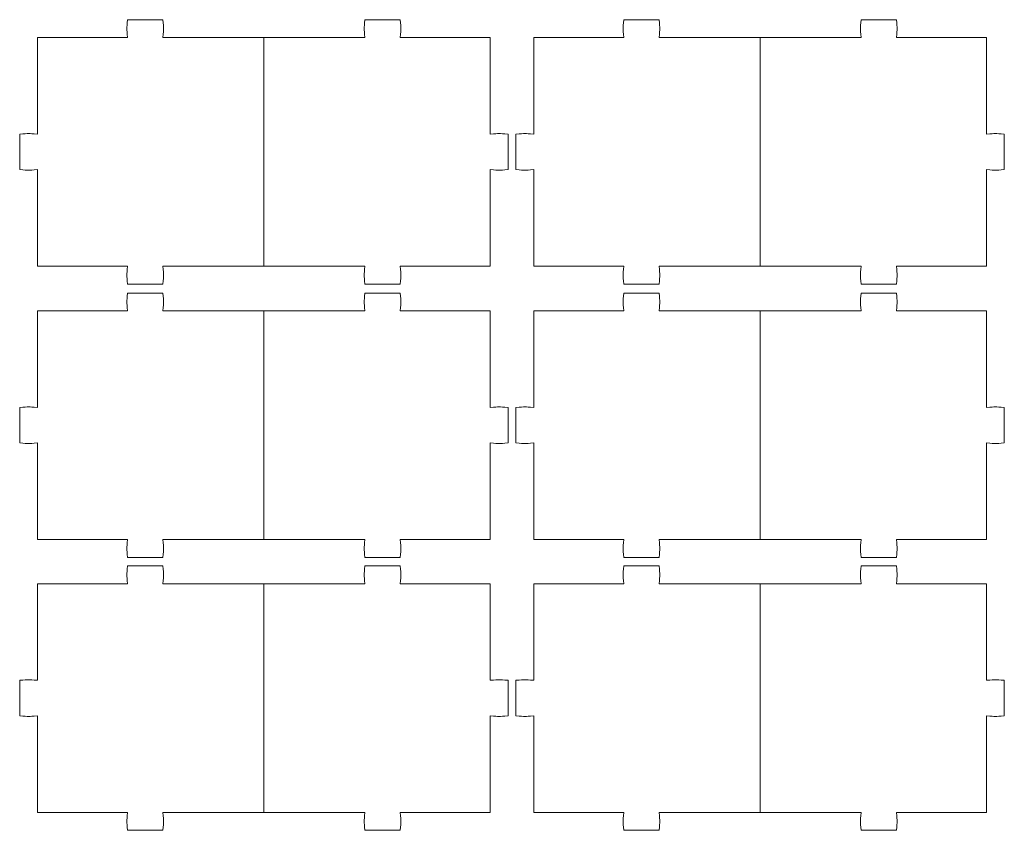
# Model space of a CAD drawing. Header units: millimetres. Extents: x -1094 to 1155, y -1556 to 1707.
# Tile 34 of 149: x -419 to -87, y -86 to 187. Entities that reach past the tile are written whole.
import ezdxf

# ---------------------------------------------------------------- set-up
doc = ezdxf.new("R2010")
doc.units = ezdxf.units.MM
doc.header["$MEASUREMENT"] = 0
doc.layers.add('Layer 1', color=7, linetype='Continuous')

msp = doc.modelspace()

# ---------------------------------------------------------------- linework, layer by layer
at = {"layer": 'Layer 1', "color": 250, "lineweight": 9}
for points, knots in [([(-336.3339, 181.1082), (-336.3339, 181.1082), (-370.3239, 181.1082), (-370.3239, 181.1082), (-370.3239, 181.1082), (-370.1039, 184.4282), (-370.1039, 183.7882), (-370.3239, 187.1082), (-370.3239, 187.1082), (-370.3239, 187.1082), (-382.3239, 187.1082), (-382.3239, 187.1082), (-382.3239, 187.1082), (-382.5539, 183.7882), (-382.5539, 184.4282), (-382.3239, 181.1082), (-382.3239, 181.1082), (-382.3239, 181.1082), (-412.6239, 181.1082), (-412.6239, 181.1082), (-412.6239, 181.1082), (-412.6239, 181.1082), (-412.6239, 148.5482), (-412.6239, 148.5482), (-412.6239, 148.5482), (-415.9439, 148.7682), (-415.3039, 148.7682), (-418.6239, 148.5482), (-418.6239, 148.5482), (-418.6239, 148.5482), (-418.6239, 136.5482), (-418.6239, 136.5482), (-418.6239, 136.5482), (-415.3039, 136.3182), (-415.9439, 136.3182), (-412.6339, 136.5482), (-412.6339, 136.5482), (-412.6339, 136.5482), (-412.6239, 103.9782), (-412.6239, 103.9782), (-412.6239, 103.9782), (-412.6239, 103.9782), (-382.3239, 103.9782), (-382.3239, 103.9782), (-382.3239, 103.9782), (-382.5539, 100.6582), (-382.5539, 101.2982), (-382.3239, 97.9782), (-382.3239, 97.9782), (-382.3239, 97.9782), (-370.3239, 97.9782), (-370.3239, 97.9782), (-370.3239, 97.9782), (-370.1039, 101.2982), (-370.1039, 100.6582), (-370.3239, 103.9782), (-370.3239, 103.9782), (-370.3239, 103.9782), (-336.3339, 103.9782), (-336.3339, 103.9782)], [0, 0, 0, 0, 0.0625, 0.0625, 0.0625, 0.0625, 0.125, 0.125, 0.125, 0.125, 0.1875, 0.1875, 0.1875, 0.1875, 0.25, 0.25, 0.25, 0.25, 0.3125, 0.3125, 0.3125, 0.3125, 0.375, 0.375, 0.375, 0.375, 0.4375, 0.4375, 0.4375, 0.4375, 0.5, 0.5, 0.5, 0.5, 0.5625, 0.5625, 0.5625, 0.5625, 0.625, 0.625, 0.625, 0.625, 0.6875, 0.6875, 0.6875, 0.6875, 0.75, 0.75, 0.75, 0.75, 0.8125, 0.8125, 0.8125, 0.8125, 0.875, 0.875, 0.875, 0.875, 1, 1, 1, 1]), ([(-260.0339, 181.1082), (-260.0339, 181.1082), (-260.0339, 148.5482), (-260.0339, 148.5482), (-260.0339, 148.5482), (-256.7139, 148.7682), (-257.3539, 148.7682), (-254.0339, 148.5482), (-254.0339, 148.5482), (-254.0339, 148.5482), (-254.0339, 136.5482), (-254.0339, 136.5482), (-254.0339, 136.5482), (-257.3539, 136.3182), (-256.7139, 136.3182), (-260.0339, 136.5482), (-260.0339, 136.5482), (-260.0339, 136.5482), (-260.0339, 103.9782), (-260.0339, 103.9782), (-260.0339, 103.9782), (-260.0339, 103.9782), (-290.3339, 103.9782), (-290.3339, 103.9782), (-290.3339, 103.9782), (-290.1139, 100.6582), (-290.1139, 101.2982), (-290.3339, 97.9782), (-290.3339, 97.9782), (-290.3339, 97.9782), (-302.3339, 97.9782), (-302.3339, 97.9782), (-302.3339, 97.9782), (-302.5539, 101.2982), (-302.5539, 100.6582), (-302.3339, 103.9782), (-302.3339, 103.9782), (-302.3339, 103.9782), (-336.3339, 103.9782), (-336.3339, 103.9782), (-336.3339, 103.9782), (-336.3339, 103.9782), (-336.3339, 181.1082), (-336.3339, 181.1082), (-336.3339, 181.1082), (-336.3339, 181.1082), (-302.3339, 181.1082), (-302.3339, 181.1082), (-302.3339, 181.1082), (-302.5539, 184.4282), (-302.5539, 183.7882), (-302.3339, 187.1082), (-302.3339, 187.1082), (-302.3339, 187.1082), (-290.3339, 187.1082), (-290.3339, 187.1082), (-290.3339, 187.1082), (-290.1139, 183.7882), (-290.1139, 184.4282), (-290.3339, 181.1082), (-290.3339, 181.1082), (-290.3339, 181.1082), (-260.0339, 181.1082), (-260.0339, 181.1082)], [0, 0, 0, 0, 0.05882353, 0.05882353, 0.05882353, 0.05882353, 0.11764706, 0.11764706, 0.11764706, 0.11764706, 0.17647059, 0.17647059, 0.17647059, 0.17647059, 0.23529412, 0.23529412, 0.23529412, 0.23529412, 0.29411765, 0.29411765, 0.29411765, 0.29411765, 0.35294118, 0.35294118, 0.35294118, 0.35294118, 0.41176471, 0.41176471, 0.41176471, 0.41176471, 0.47058824, 0.47058824, 0.47058824, 0.47058824, 0.52941176, 0.52941176, 0.52941176, 0.52941176, 0.58823529, 0.58823529, 0.58823529, 0.58823529, 0.64705882, 0.64705882, 0.64705882, 0.64705882, 0.70588235, 0.70588235, 0.70588235, 0.70588235, 0.76470588, 0.76470588, 0.76470588, 0.76470588, 0.82352941, 0.82352941, 0.82352941, 0.82352941, 0.88235294, 0.88235294, 0.88235294, 0.88235294, 1, 1, 1, 1]), ([(-169.0439, 181.1082), (-169.0439, 181.1082), (-203.0439, 181.1082), (-203.0439, 181.1082), (-203.0439, 181.1082), (-202.8239, 184.4282), (-202.8239, 183.7882), (-203.0439, 187.1082), (-203.0439, 187.1082), (-203.0439, 187.1082), (-215.0439, 187.1082), (-215.0439, 187.1082), (-215.0439, 187.1082), (-215.2639, 183.7882), (-215.2639, 184.4282), (-215.0439, 181.1082), (-215.0439, 181.1082), (-215.0439, 181.1082), (-245.3439, 181.1082), (-245.3439, 181.1082), (-245.3439, 181.1082), (-245.3439, 181.1082), (-245.3439, 148.5482), (-245.3439, 148.5482), (-245.3439, 148.5482), (-248.6639, 148.7682), (-248.0239, 148.7682), (-251.3439, 148.5482), (-251.3439, 148.5482), (-251.3439, 148.5482), (-251.3439, 136.5482), (-251.3439, 136.5482), (-251.3439, 136.5482), (-248.0239, 136.3182), (-248.6639, 136.3182), (-245.3439, 136.5482), (-245.3439, 136.5482), (-245.3439, 136.5482), (-245.3439, 103.9782), (-245.3439, 103.9782), (-245.3439, 103.9782), (-245.3439, 103.9782), (-215.0439, 103.9782), (-215.0439, 103.9782), (-215.0439, 103.9782), (-215.2639, 100.6582), (-215.2639, 101.2982), (-215.0439, 97.9782), (-215.0439, 97.9782), (-215.0439, 97.9782), (-203.0439, 97.9782), (-203.0439, 97.9782), (-203.0439, 97.9782), (-202.8239, 101.2982), (-202.8239, 100.6582), (-203.0439, 103.9782), (-203.0439, 103.9782), (-203.0439, 103.9782), (-169.0439, 103.9782), (-169.0439, 103.9782)], [0, 0, 0, 0, 0.0625, 0.0625, 0.0625, 0.0625, 0.125, 0.125, 0.125, 0.125, 0.1875, 0.1875, 0.1875, 0.1875, 0.25, 0.25, 0.25, 0.25, 0.3125, 0.3125, 0.3125, 0.3125, 0.375, 0.375, 0.375, 0.375, 0.4375, 0.4375, 0.4375, 0.4375, 0.5, 0.5, 0.5, 0.5, 0.5625, 0.5625, 0.5625, 0.5625, 0.625, 0.625, 0.625, 0.625, 0.6875, 0.6875, 0.6875, 0.6875, 0.75, 0.75, 0.75, 0.75, 0.8125, 0.8125, 0.8125, 0.8125, 0.875, 0.875, 0.875, 0.875, 1, 1, 1, 1]), ([(-92.7539, 181.1082), (-92.7539, 181.1082), (-92.7539, 148.5482), (-92.7539, 148.5482), (-92.7539, 148.5482), (-89.4339, 148.7682), (-90.0739, 148.7682), (-86.7539, 148.5482), (-86.7539, 148.5482), (-86.7539, 148.5482), (-86.7539, 136.5482), (-86.7539, 136.5482), (-86.7539, 136.5482), (-90.0739, 136.3182), (-89.4339, 136.3182), (-92.7539, 136.5482), (-92.7539, 136.5482), (-92.7539, 136.5482), (-92.7539, 103.9782), (-92.7539, 103.9782), (-92.7539, 103.9782), (-92.7539, 103.9782), (-123.0539, 103.9782), (-123.0539, 103.9782), (-123.0539, 103.9782), (-122.8339, 100.6582), (-122.8339, 101.2982), (-123.0539, 97.9782), (-123.0539, 97.9782), (-123.0539, 97.9782), (-135.0539, 97.9782), (-135.0539, 97.9782), (-135.0539, 97.9782), (-135.2739, 101.2982), (-135.2739, 100.6582), (-135.0539, 103.9782), (-135.0539, 103.9782), (-135.0539, 103.9782), (-169.0439, 103.9782), (-169.0439, 103.9782), (-169.0439, 103.9782), (-169.0439, 103.9782), (-169.0439, 181.1082), (-169.0439, 181.1082), (-169.0439, 181.1082), (-169.0439, 181.1082), (-135.0539, 181.1082), (-135.0539, 181.1082), (-135.0539, 181.1082), (-135.2739, 184.4282), (-135.2739, 183.7882), (-135.0539, 187.1082), (-135.0539, 187.1082), (-135.0539, 187.1082), (-123.0539, 187.1082), (-123.0539, 187.1082), (-123.0539, 187.1082), (-122.8339, 183.7882), (-122.8339, 184.4282), (-123.0539, 181.1082), (-123.0539, 181.1082), (-123.0539, 181.1082), (-92.7539, 181.1082), (-92.7539, 181.1082)], [0, 0, 0, 0, 0.05882353, 0.05882353, 0.05882353, 0.05882353, 0.11764706, 0.11764706, 0.11764706, 0.11764706, 0.17647059, 0.17647059, 0.17647059, 0.17647059, 0.23529412, 0.23529412, 0.23529412, 0.23529412, 0.29411765, 0.29411765, 0.29411765, 0.29411765, 0.35294118, 0.35294118, 0.35294118, 0.35294118, 0.41176471, 0.41176471, 0.41176471, 0.41176471, 0.47058824, 0.47058824, 0.47058824, 0.47058824, 0.52941176, 0.52941176, 0.52941176, 0.52941176, 0.58823529, 0.58823529, 0.58823529, 0.58823529, 0.64705882, 0.64705882, 0.64705882, 0.64705882, 0.70588235, 0.70588235, 0.70588235, 0.70588235, 0.76470588, 0.76470588, 0.76470588, 0.76470588, 0.82352941, 0.82352941, 0.82352941, 0.82352941, 0.88235294, 0.88235294, 0.88235294, 0.88235294, 1, 1, 1, 1]), ([(-336.3339, 88.9682), (-336.3339, 88.9682), (-370.3239, 88.9682), (-370.3239, 88.9682), (-370.3239, 88.9682), (-370.1039, 92.2882), (-370.1039, 91.6482), (-370.3239, 94.9682), (-370.3239, 94.9682), (-370.3239, 94.9682), (-382.3239, 94.9682), (-382.3239, 94.9682), (-382.3239, 94.9682), (-382.5539, 91.6482), (-382.5539, 92.2882), (-382.3239, 88.9682), (-382.3239, 88.9682), (-382.3239, 88.9682), (-412.6239, 88.9682), (-412.6239, 88.9682), (-412.6239, 88.9682), (-412.6239, 88.9682), (-412.6239, 56.4082), (-412.6239, 56.4082), (-412.6239, 56.4082), (-415.9439, 56.6282), (-415.3039, 56.6282), (-418.6239, 56.4082), (-418.6239, 56.4082), (-418.6239, 56.4082), (-418.6239, 44.4082), (-418.6239, 44.4082), (-418.6239, 44.4082), (-415.3039, 44.1882), (-415.9439, 44.1882), (-412.6339, 44.4082), (-412.6339, 44.4082), (-412.6339, 44.4082), (-412.6239, 11.8382), (-412.6239, 11.8382), (-412.6239, 11.8382), (-412.6239, 11.8382), (-382.3239, 11.8382), (-382.3239, 11.8382), (-382.3239, 11.8382), (-382.5539, 8.5182), (-382.5539, 9.1582), (-382.3239, 5.8382), (-382.3239, 5.8382), (-382.3239, 5.8382), (-370.3239, 5.8382), (-370.3239, 5.8382), (-370.3239, 5.8382), (-370.1039, 9.1582), (-370.1039, 8.5182), (-370.3239, 11.8382), (-370.3239, 11.8382), (-370.3239, 11.8382), (-336.3339, 11.8382), (-336.3339, 11.8382)], [0, 0, 0, 0, 0.0625, 0.0625, 0.0625, 0.0625, 0.125, 0.125, 0.125, 0.125, 0.1875, 0.1875, 0.1875, 0.1875, 0.25, 0.25, 0.25, 0.25, 0.3125, 0.3125, 0.3125, 0.3125, 0.375, 0.375, 0.375, 0.375, 0.4375, 0.4375, 0.4375, 0.4375, 0.5, 0.5, 0.5, 0.5, 0.5625, 0.5625, 0.5625, 0.5625, 0.625, 0.625, 0.625, 0.625, 0.6875, 0.6875, 0.6875, 0.6875, 0.75, 0.75, 0.75, 0.75, 0.8125, 0.8125, 0.8125, 0.8125, 0.875, 0.875, 0.875, 0.875, 1, 1, 1, 1]), ([(-260.0339, 88.9682), (-260.0339, 88.9682), (-260.0339, 56.4082), (-260.0339, 56.4082), (-260.0339, 56.4082), (-256.7139, 56.6282), (-257.3539, 56.6282), (-254.0339, 56.4082), (-254.0339, 56.4082), (-254.0339, 56.4082), (-254.0339, 44.4082), (-254.0339, 44.4082), (-254.0339, 44.4082), (-257.3539, 44.1882), (-256.7139, 44.1882), (-260.0339, 44.4082), (-260.0339, 44.4082), (-260.0339, 44.4082), (-260.0339, 11.8382), (-260.0339, 11.8382), (-260.0339, 11.8382), (-260.0339, 11.8382), (-290.3339, 11.8382), (-290.3339, 11.8382), (-290.3339, 11.8382), (-290.1139, 8.5182), (-290.1139, 9.1582), (-290.3339, 5.8382), (-290.3339, 5.8382), (-290.3339, 5.8382), (-302.3339, 5.8382), (-302.3339, 5.8382), (-302.3339, 5.8382), (-302.5539, 9.1582), (-302.5539, 8.5182), (-302.3339, 11.8382), (-302.3339, 11.8382), (-302.3339, 11.8382), (-336.3339, 11.8382), (-336.3339, 11.8382), (-336.3339, 11.8382), (-336.3339, 11.8382), (-336.3339, 88.9682), (-336.3339, 88.9682), (-336.3339, 88.9682), (-336.3339, 88.9682), (-302.3339, 88.9682), (-302.3339, 88.9682), (-302.3339, 88.9682), (-302.5539, 92.2882), (-302.5539, 91.6482), (-302.3339, 94.9682), (-302.3339, 94.9682), (-302.3339, 94.9682), (-290.3339, 94.9682), (-290.3339, 94.9682), (-290.3339, 94.9682), (-290.1139, 91.6482), (-290.1139, 92.2882), (-290.3339, 88.9682), (-290.3339, 88.9682), (-290.3339, 88.9682), (-260.0339, 88.9682), (-260.0339, 88.9682)], [0, 0, 0, 0, 0.05882353, 0.05882353, 0.05882353, 0.05882353, 0.11764706, 0.11764706, 0.11764706, 0.11764706, 0.17647059, 0.17647059, 0.17647059, 0.17647059, 0.23529412, 0.23529412, 0.23529412, 0.23529412, 0.29411765, 0.29411765, 0.29411765, 0.29411765, 0.35294118, 0.35294118, 0.35294118, 0.35294118, 0.41176471, 0.41176471, 0.41176471, 0.41176471, 0.47058824, 0.47058824, 0.47058824, 0.47058824, 0.52941176, 0.52941176, 0.52941176, 0.52941176, 0.58823529, 0.58823529, 0.58823529, 0.58823529, 0.64705882, 0.64705882, 0.64705882, 0.64705882, 0.70588235, 0.70588235, 0.70588235, 0.70588235, 0.76470588, 0.76470588, 0.76470588, 0.76470588, 0.82352941, 0.82352941, 0.82352941, 0.82352941, 0.88235294, 0.88235294, 0.88235294, 0.88235294, 1, 1, 1, 1]), ([(-169.0439, 88.9682), (-169.0439, 88.9682), (-203.0439, 88.9682), (-203.0439, 88.9682), (-203.0439, 88.9682), (-202.8239, 92.2882), (-202.8239, 91.6482), (-203.0439, 94.9682), (-203.0439, 94.9682), (-203.0439, 94.9682), (-215.0439, 94.9682), (-215.0439, 94.9682), (-215.0439, 94.9682), (-215.2639, 91.6482), (-215.2639, 92.2882), (-215.0439, 88.9682), (-215.0439, 88.9682), (-215.0439, 88.9682), (-245.3439, 88.9682), (-245.3439, 88.9682), (-245.3439, 88.9682), (-245.3439, 88.9682), (-245.3439, 56.4082), (-245.3439, 56.4082), (-245.3439, 56.4082), (-248.6639, 56.6282), (-248.0239, 56.6282), (-251.3439, 56.4082), (-251.3439, 56.4082), (-251.3439, 56.4082), (-251.3439, 44.4082), (-251.3439, 44.4082), (-251.3439, 44.4082), (-248.0239, 44.1882), (-248.6639, 44.1882), (-245.3439, 44.4082), (-245.3439, 44.4082), (-245.3439, 44.4082), (-245.3439, 11.8382), (-245.3439, 11.8382), (-245.3439, 11.8382), (-245.3439, 11.8382), (-215.0439, 11.8382), (-215.0439, 11.8382), (-215.0439, 11.8382), (-215.2639, 8.5182), (-215.2639, 9.1582), (-215.0439, 5.8382), (-215.0439, 5.8382), (-215.0439, 5.8382), (-203.0439, 5.8382), (-203.0439, 5.8382), (-203.0439, 5.8382), (-202.8239, 9.1582), (-202.8239, 8.5182), (-203.0439, 11.8382), (-203.0439, 11.8382), (-203.0439, 11.8382), (-169.0439, 11.8382), (-169.0439, 11.8382)], [0, 0, 0, 0, 0.0625, 0.0625, 0.0625, 0.0625, 0.125, 0.125, 0.125, 0.125, 0.1875, 0.1875, 0.1875, 0.1875, 0.25, 0.25, 0.25, 0.25, 0.3125, 0.3125, 0.3125, 0.3125, 0.375, 0.375, 0.375, 0.375, 0.4375, 0.4375, 0.4375, 0.4375, 0.5, 0.5, 0.5, 0.5, 0.5625, 0.5625, 0.5625, 0.5625, 0.625, 0.625, 0.625, 0.625, 0.6875, 0.6875, 0.6875, 0.6875, 0.75, 0.75, 0.75, 0.75, 0.8125, 0.8125, 0.8125, 0.8125, 0.875, 0.875, 0.875, 0.875, 1, 1, 1, 1]), ([(-92.7539, 88.9682), (-92.7539, 88.9682), (-92.7539, 56.4082), (-92.7539, 56.4082), (-92.7539, 56.4082), (-89.4339, 56.6282), (-90.0739, 56.6282), (-86.7539, 56.4082), (-86.7539, 56.4082), (-86.7539, 56.4082), (-86.7539, 44.4082), (-86.7539, 44.4082), (-86.7539, 44.4082), (-90.0739, 44.1882), (-89.4339, 44.1882), (-92.7539, 44.4082), (-92.7539, 44.4082), (-92.7539, 44.4082), (-92.7539, 11.8382), (-92.7539, 11.8382), (-92.7539, 11.8382), (-92.7539, 11.8382), (-123.0539, 11.8382), (-123.0539, 11.8382), (-123.0539, 11.8382), (-122.8339, 8.5182), (-122.8339, 9.1582), (-123.0539, 5.8382), (-123.0539, 5.8382), (-123.0539, 5.8382), (-135.0539, 5.8382), (-135.0539, 5.8382), (-135.0539, 5.8382), (-135.2739, 9.1582), (-135.2739, 8.5182), (-135.0539, 11.8382), (-135.0539, 11.8382), (-135.0539, 11.8382), (-169.0439, 11.8382), (-169.0439, 11.8382), (-169.0439, 11.8382), (-169.0439, 11.8382), (-169.0439, 88.9682), (-169.0439, 88.9682), (-169.0439, 88.9682), (-169.0439, 88.9682), (-135.0539, 88.9682), (-135.0539, 88.9682), (-135.0539, 88.9682), (-135.2739, 92.2882), (-135.2739, 91.6482), (-135.0539, 94.9682), (-135.0539, 94.9682), (-135.0539, 94.9682), (-123.0539, 94.9682), (-123.0539, 94.9682), (-123.0539, 94.9682), (-122.8339, 91.6482), (-122.8339, 92.2882), (-123.0539, 88.9682), (-123.0539, 88.9682), (-123.0539, 88.9682), (-92.7539, 88.9682), (-92.7539, 88.9682)], [0, 0, 0, 0, 0.05882353, 0.05882353, 0.05882353, 0.05882353, 0.11764706, 0.11764706, 0.11764706, 0.11764706, 0.17647059, 0.17647059, 0.17647059, 0.17647059, 0.23529412, 0.23529412, 0.23529412, 0.23529412, 0.29411765, 0.29411765, 0.29411765, 0.29411765, 0.35294118, 0.35294118, 0.35294118, 0.35294118, 0.41176471, 0.41176471, 0.41176471, 0.41176471, 0.47058824, 0.47058824, 0.47058824, 0.47058824, 0.52941176, 0.52941176, 0.52941176, 0.52941176, 0.58823529, 0.58823529, 0.58823529, 0.58823529, 0.64705882, 0.64705882, 0.64705882, 0.64705882, 0.70588235, 0.70588235, 0.70588235, 0.70588235, 0.76470588, 0.76470588, 0.76470588, 0.76470588, 0.82352941, 0.82352941, 0.82352941, 0.82352941, 0.88235294, 0.88235294, 0.88235294, 0.88235294, 1, 1, 1, 1]), ([(-336.3339, -3.0418), (-336.3339, -3.0418), (-370.3239, -3.0418), (-370.3239, -3.0418), (-370.3239, -3.0418), (-370.1039, 0.2782), (-370.1039, -0.3618), (-370.3239, 2.9582), (-370.3239, 2.9582), (-370.3239, 2.9582), (-382.3239, 2.9582), (-382.3239, 2.9582), (-382.3239, 2.9582), (-382.5539, -0.3618), (-382.5539, 0.2782), (-382.3239, -3.0418), (-382.3239, -3.0418), (-382.3239, -3.0418), (-412.6239, -3.0418), (-412.6239, -3.0418), (-412.6239, -3.0418), (-412.6239, -3.0418), (-412.6239, -35.6018), (-412.6239, -35.6018), (-412.6239, -35.6018), (-415.9439, -35.3818), (-415.3039, -35.3818), (-418.6239, -35.6018), (-418.6239, -35.6018), (-418.6239, -35.6018), (-418.6239, -47.6018), (-418.6239, -47.6018), (-418.6239, -47.6018), (-415.3039, -47.8318), (-415.9439, -47.8318), (-412.6339, -47.6018), (-412.6339, -47.6018), (-412.6339, -47.6018), (-412.6239, -80.1718), (-412.6239, -80.1718), (-412.6239, -80.1718), (-412.6239, -80.1718), (-382.3239, -80.1718), (-382.3239, -80.1718), (-382.3239, -80.1718), (-382.5539, -83.4918), (-382.5539, -82.8518), (-382.3239, -86.1718), (-382.3239, -86.1718), (-382.3239, -86.1718), (-370.3239, -86.1718), (-370.3239, -86.1718), (-370.3239, -86.1718), (-370.1039, -82.8518), (-370.1039, -83.4918), (-370.3239, -80.1718), (-370.3239, -80.1718), (-370.3239, -80.1718), (-336.3339, -80.1718), (-336.3339, -80.1718)], [0, 0, 0, 0, 0.0625, 0.0625, 0.0625, 0.0625, 0.125, 0.125, 0.125, 0.125, 0.1875, 0.1875, 0.1875, 0.1875, 0.25, 0.25, 0.25, 0.25, 0.3125, 0.3125, 0.3125, 0.3125, 0.375, 0.375, 0.375, 0.375, 0.4375, 0.4375, 0.4375, 0.4375, 0.5, 0.5, 0.5, 0.5, 0.5625, 0.5625, 0.5625, 0.5625, 0.625, 0.625, 0.625, 0.625, 0.6875, 0.6875, 0.6875, 0.6875, 0.75, 0.75, 0.75, 0.75, 0.8125, 0.8125, 0.8125, 0.8125, 0.875, 0.875, 0.875, 0.875, 1, 1, 1, 1]), ([(-260.0339, -3.0418), (-260.0339, -3.0418), (-260.0339, -35.6018), (-260.0339, -35.6018), (-260.0339, -35.6018), (-256.7139, -35.3818), (-257.3539, -35.3818), (-254.0339, -35.6018), (-254.0339, -35.6018), (-254.0339, -35.6018), (-254.0339, -47.6018), (-254.0339, -47.6018), (-254.0339, -47.6018), (-257.3539, -47.8318), (-256.7139, -47.8318), (-260.0339, -47.6018), (-260.0339, -47.6018), (-260.0339, -47.6018), (-260.0339, -80.1718), (-260.0339, -80.1718), (-260.0339, -80.1718), (-260.0339, -80.1718), (-290.3339, -80.1718), (-290.3339, -80.1718), (-290.3339, -80.1718), (-290.1139, -83.4918), (-290.1139, -82.8518), (-290.3339, -86.1718), (-290.3339, -86.1718), (-290.3339, -86.1718), (-302.3339, -86.1718), (-302.3339, -86.1718), (-302.3339, -86.1718), (-302.5539, -82.8518), (-302.5539, -83.4918), (-302.3339, -80.1718), (-302.3339, -80.1718), (-302.3339, -80.1718), (-336.3339, -80.1718), (-336.3339, -80.1718), (-336.3339, -80.1718), (-336.3339, -80.1718), (-336.3339, -3.0418), (-336.3339, -3.0418), (-336.3339, -3.0418), (-336.3339, -3.0418), (-302.3339, -3.0418), (-302.3339, -3.0418), (-302.3339, -3.0418), (-302.5539, 0.2782), (-302.5539, -0.3618), (-302.3339, 2.9582), (-302.3339, 2.9582), (-302.3339, 2.9582), (-290.3339, 2.9582), (-290.3339, 2.9582), (-290.3339, 2.9582), (-290.1139, -0.3618), (-290.1139, 0.2782), (-290.3339, -3.0418), (-290.3339, -3.0418), (-290.3339, -3.0418), (-260.0339, -3.0418), (-260.0339, -3.0418)], [0, 0, 0, 0, 0.05882353, 0.05882353, 0.05882353, 0.05882353, 0.11764706, 0.11764706, 0.11764706, 0.11764706, 0.17647059, 0.17647059, 0.17647059, 0.17647059, 0.23529412, 0.23529412, 0.23529412, 0.23529412, 0.29411765, 0.29411765, 0.29411765, 0.29411765, 0.35294118, 0.35294118, 0.35294118, 0.35294118, 0.41176471, 0.41176471, 0.41176471, 0.41176471, 0.47058824, 0.47058824, 0.47058824, 0.47058824, 0.52941176, 0.52941176, 0.52941176, 0.52941176, 0.58823529, 0.58823529, 0.58823529, 0.58823529, 0.64705882, 0.64705882, 0.64705882, 0.64705882, 0.70588235, 0.70588235, 0.70588235, 0.70588235, 0.76470588, 0.76470588, 0.76470588, 0.76470588, 0.82352941, 0.82352941, 0.82352941, 0.82352941, 0.88235294, 0.88235294, 0.88235294, 0.88235294, 1, 1, 1, 1]), ([(-169.0439, -3.0418), (-169.0439, -3.0418), (-203.0439, -3.0418), (-203.0439, -3.0418), (-203.0439, -3.0418), (-202.8239, 0.2782), (-202.8239, -0.3618), (-203.0439, 2.9582), (-203.0439, 2.9582), (-203.0439, 2.9582), (-215.0439, 2.9582), (-215.0439, 2.9582), (-215.0439, 2.9582), (-215.2639, -0.3618), (-215.2639, 0.2782), (-215.0439, -3.0418), (-215.0439, -3.0418), (-215.0439, -3.0418), (-245.3439, -3.0418), (-245.3439, -3.0418), (-245.3439, -3.0418), (-245.3439, -3.0418), (-245.3439, -35.6018), (-245.3439, -35.6018), (-245.3439, -35.6018), (-248.6639, -35.3818), (-248.0239, -35.3818), (-251.3439, -35.6018), (-251.3439, -35.6018), (-251.3439, -35.6018), (-251.3439, -47.6018), (-251.3439, -47.6018), (-251.3439, -47.6018), (-248.0239, -47.8318), (-248.6639, -47.8318), (-245.3439, -47.6018), (-245.3439, -47.6018), (-245.3439, -47.6018), (-245.3439, -80.1718), (-245.3439, -80.1718), (-245.3439, -80.1718), (-245.3439, -80.1718), (-215.0439, -80.1718), (-215.0439, -80.1718), (-215.0439, -80.1718), (-215.2639, -83.4918), (-215.2639, -82.8518), (-215.0439, -86.1718), (-215.0439, -86.1718), (-215.0439, -86.1718), (-203.0439, -86.1718), (-203.0439, -86.1718), (-203.0439, -86.1718), (-202.8239, -82.8518), (-202.8239, -83.4918), (-203.0439, -80.1718), (-203.0439, -80.1718), (-203.0439, -80.1718), (-169.0439, -80.1718), (-169.0439, -80.1718)], [0, 0, 0, 0, 0.0625, 0.0625, 0.0625, 0.0625, 0.125, 0.125, 0.125, 0.125, 0.1875, 0.1875, 0.1875, 0.1875, 0.25, 0.25, 0.25, 0.25, 0.3125, 0.3125, 0.3125, 0.3125, 0.375, 0.375, 0.375, 0.375, 0.4375, 0.4375, 0.4375, 0.4375, 0.5, 0.5, 0.5, 0.5, 0.5625, 0.5625, 0.5625, 0.5625, 0.625, 0.625, 0.625, 0.625, 0.6875, 0.6875, 0.6875, 0.6875, 0.75, 0.75, 0.75, 0.75, 0.8125, 0.8125, 0.8125, 0.8125, 0.875, 0.875, 0.875, 0.875, 1, 1, 1, 1]), ([(-92.7539, -3.0418), (-92.7539, -3.0418), (-92.7539, -35.6018), (-92.7539, -35.6018), (-92.7539, -35.6018), (-89.4339, -35.3818), (-90.0739, -35.3818), (-86.7539, -35.6018), (-86.7539, -35.6018), (-86.7539, -35.6018), (-86.7539, -47.6018), (-86.7539, -47.6018), (-86.7539, -47.6018), (-90.0739, -47.8318), (-89.4339, -47.8318), (-92.7539, -47.6018), (-92.7539, -47.6018), (-92.7539, -47.6018), (-92.7539, -80.1718), (-92.7539, -80.1718), (-92.7539, -80.1718), (-92.7539, -80.1718), (-123.0539, -80.1718), (-123.0539, -80.1718), (-123.0539, -80.1718), (-122.8339, -83.4918), (-122.8339, -82.8518), (-123.0539, -86.1718), (-123.0539, -86.1718), (-123.0539, -86.1718), (-135.0539, -86.1718), (-135.0539, -86.1718), (-135.0539, -86.1718), (-135.2739, -82.8518), (-135.2739, -83.4918), (-135.0539, -80.1718), (-135.0539, -80.1718), (-135.0539, -80.1718), (-169.0439, -80.1718), (-169.0439, -80.1718), (-169.0439, -80.1718), (-169.0439, -80.1718), (-169.0439, -3.0418), (-169.0439, -3.0418), (-169.0439, -3.0418), (-169.0439, -3.0418), (-135.0539, -3.0418), (-135.0539, -3.0418), (-135.0539, -3.0418), (-135.2739, 0.2782), (-135.2739, -0.3618), (-135.0539, 2.9582), (-135.0539, 2.9582), (-135.0539, 2.9582), (-123.0539, 2.9582), (-123.0539, 2.9582), (-123.0539, 2.9582), (-122.8339, -0.3618), (-122.8339, 0.2782), (-123.0539, -3.0418), (-123.0539, -3.0418), (-123.0539, -3.0418), (-92.7539, -3.0418), (-92.7539, -3.0418)], [0, 0, 0, 0, 0.05882353, 0.05882353, 0.05882353, 0.05882353, 0.11764706, 0.11764706, 0.11764706, 0.11764706, 0.17647059, 0.17647059, 0.17647059, 0.17647059, 0.23529412, 0.23529412, 0.23529412, 0.23529412, 0.29411765, 0.29411765, 0.29411765, 0.29411765, 0.35294118, 0.35294118, 0.35294118, 0.35294118, 0.41176471, 0.41176471, 0.41176471, 0.41176471, 0.47058824, 0.47058824, 0.47058824, 0.47058824, 0.52941176, 0.52941176, 0.52941176, 0.52941176, 0.58823529, 0.58823529, 0.58823529, 0.58823529, 0.64705882, 0.64705882, 0.64705882, 0.64705882, 0.70588235, 0.70588235, 0.70588235, 0.70588235, 0.76470588, 0.76470588, 0.76470588, 0.76470588, 0.82352941, 0.82352941, 0.82352941, 0.82352941, 0.88235294, 0.88235294, 0.88235294, 0.88235294, 1, 1, 1, 1])]:
    msp.add_open_spline(points, degree=3, knots=knots, dxfattribs=at)

doc.saveas('drawing.dxf')
